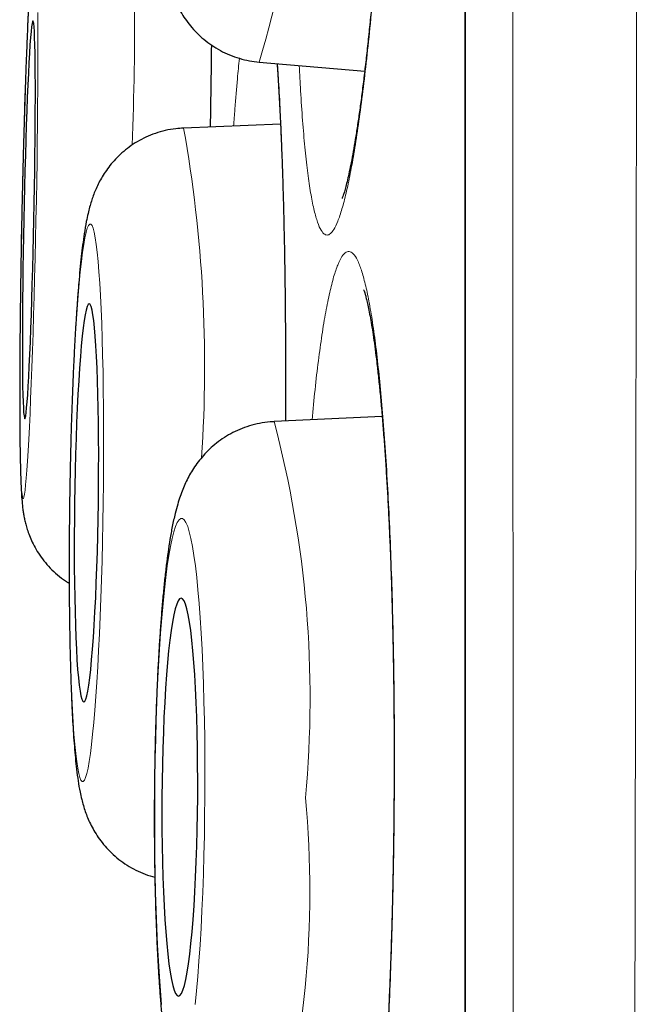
# Model space of a CAD drawing. Header units: millimetres. Extents: x 8 to 869, y 12 to 812.
# Tile 31 of 230: x 180.64 to 182.56, y 794.56 to 797.59. Entities that reach past the tile are written whole.
import ezdxf

# ---------------------------------------------------------------- set-up
doc = ezdxf.new("R2010")
doc.units = ezdxf.units.MM

msp = doc.modelspace()

# ---------------------------------------------------------------- linework, layer by layer
at = {"color": 252, "linetype": 'Continuous', "lineweight": 0}
msp.add_line((182.0178, 811.0119), (182.0178, 777.6163), dxfattribs=at)
at = {"color": 7, "linetype": 'Continuous', "lineweight": 30}
for p, q in [((182.0155, 810.9815), (182.0155, 777.6467)), ((181.382, 797.4605), (181.7073, 797.4326)), ((181.1487, 797.2572), (181.1493, 797.2573)), ((181.448, 797.2688), (181.1493, 797.2573)), ((181.7612, 796.3683), (181.428, 796.3531))]:
    msp.add_line(p, q, dxfattribs=at)
at = {"color": 252, "linetype": 'Continuous', "lineweight": 0, "flags": 128}
for points in [[(180.6707, 797.6131), (180.6687, 797.5715), (180.6668, 797.5269), (180.6649, 797.4797), (180.663, 797.43), (180.6612, 797.3781), (180.6594, 797.3242), (180.6577, 797.2686), (180.6561, 797.2116), (180.6545, 797.1535), (180.6531, 797.0944), (180.6517, 797.0348), (180.6504, 796.9749), (180.6492, 796.915), (180.6482, 796.8554), (180.6473, 796.7964), (180.6464, 796.7382), (180.6458, 796.6812), (180.6452, 796.6256), (180.6448, 796.5717), (180.6445, 796.5198), (180.6443, 796.4701), (180.6443, 796.4229), (180.6444, 796.3783), (180.6447, 796.3367), (180.6451, 796.2982), (180.6456, 796.2629), (180.6462, 796.2312), (180.647, 796.203), (180.6479, 796.1786), (180.6489, 796.1581), (180.6501, 796.1416), (180.6513, 796.1292), (180.6527, 796.1208), (180.6541, 796.1166), (180.6556, 796.1166), (180.6573, 796.1208), (180.6589, 796.1292), (180.6607, 796.1416), (180.6625, 796.1581), (180.6644, 796.1786), (180.6663, 796.203), (180.6682, 796.2312), (180.6701, 796.2629), (180.6721, 796.2982), (180.6741, 796.3367), (180.676, 796.3783), (180.6779, 796.4229), (180.6798, 796.4701), (180.6817, 796.5198), (180.6835, 796.5717), (180.6853, 796.6256), (180.687, 796.6812), (180.6887, 796.7382), (180.6902, 796.7964), (180.6917, 796.8554), (180.6931, 796.915), (180.6943, 796.9749)], [(180.6943, 796.9749), (180.6955, 797.0348), (180.6965, 797.0944), (180.6975, 797.1535), (180.6983, 797.2116), (180.699, 797.2686), (180.6995, 797.3242), (180.7, 797.3781), (180.7003, 797.43), (180.7004, 797.4797), (180.7004, 797.5269), (180.7003, 797.5715), (180.7001, 797.6131)], [(180.9014, 796.1027), (180.9021, 796.1626), (180.9025, 796.2222), (180.9027, 796.2813), (180.9027, 796.3394), (180.9023, 796.3965), (180.9017, 796.452), (180.9009, 796.5059), (180.8998, 796.5578), (180.8985, 796.6076), (180.8969, 796.6548), (180.8951, 796.6993), (180.8931, 796.741), (180.8909, 796.7795), (180.8884, 796.8148), (180.8858, 796.8465), (180.883, 796.8747), (180.8801, 796.8991), (180.877, 796.9196), (180.8738, 796.9361), (180.8704, 796.9486), (180.867, 796.9569), (180.8634, 796.9611), (180.8598, 796.9611), (180.8562, 796.9569), (180.8525, 796.9486), (180.8488, 796.9361), (180.8452, 796.9196), (180.8415, 796.8991), (180.8379, 796.8747), (180.8343, 796.8465), (180.8309, 796.8148), (180.8275, 796.7795), (180.8242, 796.741), (180.821, 796.6993), (180.818, 796.6548), (180.8152, 796.6076), (180.8125, 796.5578), (180.81, 796.5059), (180.8077, 796.452), (180.8055, 796.3965), (180.8037, 796.3394), (180.802, 796.2813), (180.8006, 796.2222), (180.7994, 796.1626), (180.7984, 796.1027), (180.7977, 796.0428), (180.7973, 795.9832), (180.7971, 795.9241), (180.7972, 795.866), (180.7975, 795.8089), (180.7981, 795.7534), (180.7989, 795.6995), (180.8, 795.6476), (180.8014, 795.5979), (180.8029, 795.5506), (180.8047, 795.5061), (180.8067, 795.4644), (180.809, 795.4259), (180.8114, 795.3906), (180.814, 795.3589), (180.8168, 795.3307), (180.8198, 795.3063), (180.8229, 795.2858), (180.8261, 795.2693), (180.8294, 795.2569), (180.8329, 795.2485), (180.8364, 795.2443), (180.84, 795.2443), (180.8436, 795.2485), (180.8473, 795.2569), (180.851, 795.2693), (180.8547, 795.2858), (180.8583, 795.3063), (180.862, 795.3307), (180.8655, 795.3589), (180.869, 795.3906), (180.8724, 795.4259), (180.8757, 795.4644), (180.8788, 795.5061), (180.8818, 795.5506), (180.8847, 795.5979), (180.8874, 795.6476), (180.8899, 795.6995), (180.8922, 795.7534), (180.8943, 795.8089), (180.8962, 795.866), (180.8979, 795.9241), (180.8993, 795.9832), (180.9005, 796.0428), (180.9014, 796.1027)], [(181.2147, 795.1965), (181.2149, 795.2564), (181.2148, 795.316), (181.2142, 795.375), (181.2133, 795.4332), (181.212, 795.4902), (181.2104, 795.5458), (181.2084, 795.5997), (181.206, 795.6516), (181.2033, 795.7013), (181.2003, 795.7486), (181.197, 795.7931), (181.1934, 795.8348), (181.1896, 795.8733), (181.1855, 795.9086), (181.1811, 795.9403), (181.1765, 795.9685), (181.1718, 795.9929), (181.1668, 796.0134), (181.1618, 796.0299), (181.1566, 796.0424), (181.1513, 796.0507), (181.146, 796.0549), (181.1406, 796.0549), (181.1352, 796.0507), (181.1298, 796.0424), (181.1244, 796.0299), (181.1191, 796.0134), (181.1139, 795.9929), (181.1089, 795.9685), (181.1039, 795.9403), (181.0991, 795.9086), (181.0945, 795.8733), (181.0901, 795.8348), (181.086, 795.7931), (181.0821, 795.7486), (181.0785, 795.7013), (181.0751, 795.6516), (181.0721, 795.5997), (181.0693, 795.5458), (181.067, 795.4902), (181.0649, 795.4332), (181.0632, 795.375), (181.0619, 795.316), (181.0609, 795.2564), (181.0603, 795.1965), (181.0601, 795.1365), (181.0603, 795.0769), (181.0608, 795.0179), (181.0617, 794.9597), (181.063, 794.9027), (181.0647, 794.8471), (181.0667, 794.7932), (181.069, 794.7413), (181.0717, 794.6916), (181.0747, 794.6443), (181.078, 794.5998), (181.0816, 794.5581)], [(181.1849, 794.5581), (181.189, 794.5998), (181.1929, 794.6443), (181.1966, 794.6916), (181.1999, 794.7413), (181.203, 794.7932), (181.2057, 794.8471), (181.2081, 794.9027), (181.2101, 794.9597), (181.2118, 795.0179), (181.2132, 795.0769), (181.2141, 795.1365), (181.2147, 795.1965)]]:
    msp.add_lwpolyline(points, dxfattribs=at)
at = {"color": 7, "linetype": 'Continuous', "lineweight": 30, "flags": 128}
for points in [[(180.688, 796.9749), (180.689, 797.0255), (180.6899, 797.0758), (180.6906, 797.1253), (180.6912, 797.1739), (180.6917, 797.2211), (180.6921, 797.2666), (180.6923, 797.3101), (180.6924, 797.3513), (180.6924, 797.39), (180.6922, 797.4258), (180.6918, 797.4585), (180.6914, 797.4879), (180.6908, 797.5139), (180.6901, 797.5361), (180.6893, 797.5545), (180.6883, 797.569), (180.6873, 797.5794), (180.6861, 797.5856), (180.6849, 797.5877), (180.6835, 797.5856), (180.6821, 797.5794), (180.6806, 797.569), (180.6791, 797.5545), (180.6775, 797.5361), (180.6759, 797.5139), (180.6743, 797.4879), (180.6726, 797.4585), (180.6709, 797.4258), (180.6693, 797.39), (180.6677, 797.3513), (180.6661, 797.3101), (180.6645, 797.2666), (180.663, 797.2211), (180.6616, 797.1739), (180.6602, 797.1253), (180.659, 797.0758), (180.6578, 797.0255), (180.6567, 796.9749), (180.6557, 796.9243), (180.6549, 796.874), (180.6541, 796.8245), (180.6535, 796.7759), (180.653, 796.7287), (180.6526, 796.6832), (180.6524, 796.6397), (180.6523, 796.5985), (180.6524, 796.5599), (180.6526, 796.524), (180.6529, 796.4913), (180.6533, 796.4619), (180.6539, 796.436), (180.6546, 796.4137), (180.6555, 796.3953), (180.6564, 796.3808), (180.6575, 796.3705), (180.6586, 796.3642), (180.6599, 796.3621), (180.6612, 796.3642), (180.6626, 796.3705), (180.6641, 796.3808), (180.6656, 796.3953), (180.6672, 796.4137), (180.6688, 796.436), (180.6705, 796.4619), (180.6721, 796.4913), (180.6738, 796.524), (180.6754, 796.5599), (180.6771, 796.5985), (180.6787, 796.6397), (180.6802, 796.6832), (180.6817, 796.7287), (180.6831, 796.7759), (180.6845, 796.8245), (180.6858, 796.874), (180.687, 796.9243), (180.688, 796.9749)], [(180.8867, 796.1027), (180.8872, 796.1533), (180.8875, 796.2036), (180.8876, 796.2532), (180.8874, 796.3017), (180.8869, 796.3489), (180.8862, 796.3944), (180.8853, 796.4379), (180.8841, 796.4791), (180.8826, 796.5178), (180.881, 796.5536), (180.8791, 796.5864), (180.877, 796.6158), (180.8748, 796.6417), (180.8723, 796.664), (180.8698, 796.6824), (180.8671, 796.6968), (180.8642, 796.7072), (180.8613, 796.7135), (180.8583, 796.7156), (180.8552, 796.7135), (180.8521, 796.7072), (180.849, 796.6968), (180.8459, 796.6824), (180.8428, 796.664), (180.8398, 796.6417), (180.8368, 796.6158), (180.834, 796.5864), (180.8312, 796.5536), (180.8286, 796.5178), (180.8261, 796.4791), (180.8237, 796.4379), (180.8216, 796.3944), (180.8196, 796.3489), (180.8179, 796.3017), (180.8164, 796.2532), (180.8151, 796.2036), (180.814, 796.1533), (180.8132, 796.1027), (180.8126, 796.0521), (180.8123, 796.0018), (180.8122, 795.9522), (180.8125, 795.9037), (180.8129, 795.8565), (180.8136, 795.811), (180.8146, 795.7675), (180.8158, 795.7263), (180.8172, 795.6876), (180.8189, 795.6518), (180.8207, 795.6191), (180.8228, 795.5896), (180.8251, 795.5637), (180.8275, 795.5414), (180.8301, 795.523), (180.8328, 795.5086), (180.8356, 795.4982), (180.8385, 795.4919), (180.8416, 795.4898), (180.8446, 795.4919), (180.8477, 795.4982), (180.8508, 795.5086), (180.8539, 795.523), (180.857, 795.5414), (180.86, 795.5637), (180.863, 795.5896), (180.8659, 795.6191), (180.8687, 795.6518), (180.8713, 795.6876), (180.8738, 795.7263), (180.8761, 795.7675), (180.8783, 795.811), (180.8802, 795.8565), (180.882, 795.9037), (180.8835, 795.9522), (180.8848, 796.0018), (180.8859, 796.0521), (180.8867, 796.1027)], [(181.1926, 795.1965), (181.1927, 795.2471), (181.1925, 795.2973), (181.1919, 795.3469), (181.1909, 795.3955), (181.1896, 795.4427), (181.1879, 795.4882), (181.1859, 795.5317), (181.1835, 795.5729), (181.1808, 795.6116), (181.1778, 795.6474), (181.1746, 795.6801), (181.1711, 795.7096), (181.1673, 795.7355), (181.1634, 795.7578), (181.1593, 795.7762), (181.155, 795.7906), (181.1506, 795.801), (181.1462, 795.8073), (181.1416, 795.8094), (181.1371, 795.8073), (181.1325, 795.801), (181.128, 795.7906), (181.1235, 795.7762), (181.1192, 795.7578), (181.1149, 795.7355), (181.1108, 795.7096), (181.1069, 795.6801), (181.1032, 795.6474), (181.0998, 795.6116), (181.0966, 795.5729), (181.0937, 795.5317), (181.091, 795.4882), (181.0887, 795.4427), (181.0868, 795.3955), (181.0851, 795.3469), (181.0839, 795.2973), (181.083, 795.2471), (181.0824, 795.1965), (181.0823, 795.1458), (181.0825, 795.0956), (181.0831, 795.046), (181.0841, 794.9974), (181.0854, 794.9502), (181.0871, 794.9047), (181.0892, 794.8612), (181.0915, 794.82), (181.0942, 794.7813), (181.0972, 794.7455), (181.1004, 794.7128), (181.1039, 794.6833), (181.1077, 794.6574), (181.1116, 794.6352), (181.1157, 794.6167), (181.12, 794.6023), (181.1244, 794.5919), (181.1289, 794.5856), (181.1334, 794.5835), (181.138, 794.5856), (181.1425, 794.5919), (181.1471, 794.6023), (181.1515, 794.6167), (181.1559, 794.6352), (181.1601, 794.6574), (181.1642, 794.6833), (181.1681, 794.7128), (181.1718, 794.7455), (181.1753, 794.7813), (181.1785, 794.82), (181.1814, 794.8612), (181.184, 794.9047), (181.1863, 794.9502), (181.1883, 794.9974), (181.1899, 795.046), (181.1912, 795.0956), (181.1921, 795.1458), (181.1926, 795.1965)]]:
    msp.add_lwpolyline(points, dxfattribs=at)
at = {"color": 252, "linetype": 'Continuous', "lineweight": 0}
for centre, radius, start, end in [((178.2288, 798.4176), 3.2952, 343.1147, 3.4934), ((172.4246, 797.5713), 8.5736, 357.55017, 3.71893), ((177.02, 796.5235), 4.1941, 356.1501, 10.0755), ((178.2228, 795.502), 3.3162, 354.6796, 14.8701), ((178.4654, 794.9067), 3.0729, 343.5391, 5.374)]:
    msp.add_arc(centre, radius, start, end, dxfattribs=at)
for points, knots in [([(182.5563, 812.1494), (182.5563, 812.1485), (182.5563, 812.1467), (182.5563, 812.1321), (182.5563, 812.1088), (182.5563, 812.076), (182.5563, 812.0338), (182.5563, 811.9828), (182.5563, 811.9233), (182.5563, 811.8557), (182.5563, 811.7793), (182.5563, 811.694), (182.5564, 811.6), (182.5564, 811.5064), (182.5564, 811.4156), (182.5565, 811.3299), (182.5565, 811.2395), (182.5566, 811.1296), (182.5566, 810.9975), (182.5566, 810.8399), (182.5566, 810.6722), (182.5566, 810.4945), (182.5565, 810.3068), (182.5565, 810.1167), (182.5564, 809.9254), (182.5563, 809.7341), (182.5563, 809.5353), (182.5562, 809.329), (182.5561, 809.1153), (182.5561, 808.8658), (182.556, 808.5769), (182.5559, 808.2801), (182.5558, 808.0099), (182.5557, 807.77), (182.5556, 807.5242), (182.5555, 807.2723), (182.5554, 807.0145), (182.5552, 806.7508), (182.555, 806.4814), (182.5548, 806.1918), (182.5545, 805.8811), (182.5542, 805.5484), (182.5539, 805.2086), (182.5536, 804.8617), (182.5533, 804.508), (182.553, 804.1612), (182.5527, 803.8221), (182.5524, 803.4916), (182.5521, 803.1562), (182.5518, 802.8162), (182.5515, 802.4717), (182.5512, 802.1586), (182.5509, 801.8782), (182.5506, 801.6317), (182.5503, 801.3833), (182.55, 801.0834), (182.5495, 800.7307), (182.549, 800.3238), (182.5484, 799.9127), (182.5478, 799.4974), (182.5472, 799.0783), (182.5466, 798.6714), (182.546, 798.2773), (182.5454, 797.8964), (182.5449, 797.5133), (182.5443, 797.1281), (182.5437, 796.7409), (182.543, 796.3019), (182.5423, 795.9008), (182.5417, 795.5384), (182.5412, 795.2207), (182.5405, 794.8572), (182.5398, 794.4478), (182.539, 794.0376), (182.5382, 793.6269), (182.5373, 793.2159), (182.5364, 792.8091), (182.5355, 792.4067), (182.5346, 792.009), (182.5337, 791.6117), (182.5328, 791.2152), (182.5319, 790.8196), (182.531, 790.4603), (182.5302, 790.137), (182.5295, 789.8491), (182.5288, 789.5623), (182.5279, 789.2149), (182.5268, 788.8083), (182.5255, 788.3437), (182.5241, 787.8831), (182.5228, 787.4497), (182.5214, 787.0435), (182.5201, 786.6637), (182.5188, 786.2877), (182.5174, 785.9209), (182.5161, 785.5634), (182.5147, 785.2151), (182.5133, 784.871), (182.5119, 784.5257), (182.5104, 784.1798), (182.5088, 783.8148), (182.5071, 783.4375), (182.5053, 783.049), (182.5035, 782.6684), (182.5016, 782.3148), (182.4999, 781.9873), (182.4981, 781.6845), (182.4964, 781.3882), (182.4946, 781.1027), (182.4928, 780.828), (182.4909, 780.5636), (182.4891, 780.3058), (182.4873, 780.0506), (182.4853, 779.7987), (182.4833, 779.5366), (182.4811, 779.2702), (182.4788, 779.0011), (182.4765, 778.7431), (182.4743, 778.5088), (182.4723, 778.2967), (182.4704, 778.1048), (182.4684, 777.9217), (182.4665, 777.7497), (182.4647, 777.5887), (182.4629, 777.4383), (182.4611, 777.2964), (182.4593, 777.1608), (182.4576, 777.0321), (182.456, 776.9225), (182.4547, 776.8311), (182.4536, 776.7555), (182.4526, 776.6848), (182.4515, 776.6117), (182.4504, 776.5383), (182.4494, 776.4674), (182.4484, 776.4055), (182.4476, 776.3529), (182.447, 776.3096), (182.4465, 776.2786), (182.4462, 776.2573), (182.446, 776.2436), (182.4458, 776.235), (182.4458, 776.2339), (182.4458, 776.2334)], [0, 0, 0, 0, 0.007231, 0.014463, 0.021694, 0.028959, 0.036225, 0.043491, 0.050559, 0.057628, 0.064697, 0.071797, 0.078898, 0.085998, 0.091227, 0.096455, 0.101689, 0.106923, 0.114601, 0.12228, 0.129958, 0.137677, 0.145398, 0.153117, 0.16001, 0.166904, 0.173798, 0.18072, 0.187644, 0.194566, 0.204203, 0.213848, 0.220428, 0.227008, 0.233599, 0.24019, 0.246799, 0.253407, 0.260027, 0.266648, 0.27434, 0.282033, 0.289726, 0.297459, 0.305193, 0.312926, 0.31983, 0.326736, 0.33364, 0.340574, 0.347508, 0.354442, 0.359268, 0.364094, 0.368924, 0.373755, 0.381474, 0.389195, 0.396914, 0.404675, 0.412438, 0.420199, 0.427129, 0.43406, 0.440991, 0.447951, 0.454911, 0.461871, 0.47156, 0.476409, 0.481257, 0.488536, 0.495815, 0.503093, 0.510406, 0.51772, 0.525033, 0.532149, 0.539265, 0.54638, 0.553527, 0.560675, 0.567822, 0.573085, 0.578347, 0.583616, 0.588885, 0.597573, 0.606262, 0.614976, 0.623691, 0.631089, 0.638487, 0.645901, 0.653316, 0.660422, 0.667529, 0.67465, 0.681771, 0.689241, 0.696715, 0.705421, 0.714127, 0.722858, 0.731589, 0.739001, 0.746413, 0.753841, 0.761269, 0.768389, 0.775509, 0.782642, 0.789776, 0.797259, 0.804747, 0.813491, 0.822235, 0.831004, 0.839774, 0.847219, 0.854664, 0.862126, 0.869587, 0.876741, 0.883894, 0.891062, 0.898231, 0.905752, 0.913277, 0.918649, 0.92402, 0.929398, 0.934776, 0.941985, 0.949194, 0.956403, 0.963646, 0.970891, 0.978134, 0.983597, 0.98906, 0.99453, 1, 1, 1, 1]), ([(182.1983, 776.4808), (182.1983, 776.4813), (182.1982, 776.4824), (182.1982, 776.4906), (182.1981, 776.5036), (182.1979, 776.5241), (182.1976, 776.5541), (182.1973, 776.5962), (182.1969, 776.6476), (182.1965, 776.7083), (182.196, 776.7783), (182.1956, 776.8509), (182.1951, 776.9237), (182.1947, 776.9945), (182.1942, 777.0704), (182.1937, 777.1676), (182.1931, 777.2901), (182.1923, 777.443), (182.1915, 777.6088), (182.1907, 777.7783), (182.1899, 777.9492), (182.1892, 778.1197), (182.1884, 778.299), (182.1876, 778.4845), (182.1869, 778.6756), (182.1862, 778.8718), (182.1855, 779.0757), (182.1848, 779.2907), (182.1841, 779.5171), (182.1833, 779.7676), (182.1826, 780.0401), (182.1818, 780.3361), (182.1811, 780.6426), (182.1805, 780.9435), (182.1798, 781.2366), (182.1793, 781.5204), (182.1787, 781.8114), (182.1781, 782.1051), (182.1775, 782.4009), (182.177, 782.6986), (182.1764, 783.0021), (182.1759, 783.3164), (182.1753, 783.6415), (182.1748, 783.9956), (182.1742, 784.3745), (182.1737, 784.7793), (182.1732, 785.1914), (182.1727, 785.5895), (182.1723, 785.9717), (182.1719, 786.3372), (182.1715, 786.7073), (182.1711, 787.0764), (182.1708, 787.4441), (182.1704, 787.8102), (182.17, 788.1798), (182.1696, 788.5587), (182.1692, 788.9467), (182.1688, 789.3652), (182.1684, 789.8082), (182.168, 790.2764), (182.1676, 790.7479), (182.1672, 791.1986), (182.1669, 791.6272), (182.1667, 792.0335), (182.1664, 792.4413), (182.1662, 792.8446), (182.1659, 793.243), (182.1657, 793.6365), (182.1655, 794.0306), (182.1652, 794.4315), (182.165, 794.8388), (182.1647, 795.2571), (182.1645, 795.6799), (182.1642, 796.1066), (182.164, 796.533), (182.1637, 796.9588), (182.1635, 797.3838), (182.1633, 797.7918), (182.1632, 798.1829), (182.163, 798.557), (182.1629, 798.9297), (182.1628, 799.3007), (182.1627, 799.6698), (182.1625, 800.0843), (182.1624, 800.4583), (182.1623, 800.7926), (182.1622, 801.0906), (182.162, 801.4346), (182.1619, 801.8227), (182.1617, 802.207), (182.1616, 802.5874), (182.1614, 802.9634), (182.1613, 803.3212), (182.1612, 803.661), (182.1611, 803.9833), (182.161, 804.3015), (182.1609, 804.6155), (182.1608, 804.925), (182.1608, 805.2692), (182.1607, 805.6455), (182.1607, 806.0379), (182.1606, 806.4083), (182.1606, 806.7572), (182.1605, 807.0972), (182.1604, 807.4282), (182.1603, 807.7497), (182.1602, 808.0474), (182.1602, 808.3224), (182.1601, 808.5762), (182.1601, 808.8222), (182.1601, 809.06), (182.1601, 809.2896), (182.1601, 809.5025), (182.1601, 809.6997), (182.1601, 809.882), (182.1601, 810.0572), (182.1601, 810.2252), (182.1602, 810.3859), (182.1602, 810.5588), (182.1602, 810.7399), (182.1601, 810.9121), (182.1601, 811.0598), (182.1601, 811.186), (182.1601, 811.3026), (182.1601, 811.4094), (182.16, 811.5063), (182.1601, 811.5899), (182.1601, 811.6615), (182.1601, 811.7222), (182.1601, 811.7748), (182.1601, 811.8192), (182.1602, 811.8554), (182.1602, 811.8866), (182.1603, 811.9098), (182.1603, 811.913), (182.1603, 811.9146)], [0, 0, 0, 0, 0.005366, 0.010733, 0.016106, 0.021479, 0.028683, 0.035887, 0.043091, 0.05033, 0.05757, 0.064808, 0.070267, 0.075727, 0.081192, 0.086658, 0.095396, 0.104134, 0.112899, 0.121664, 0.129106, 0.136548, 0.144007, 0.151465, 0.158617, 0.165768, 0.172934, 0.180099, 0.187618, 0.19514, 0.203844, 0.212547, 0.221276, 0.230005, 0.237415, 0.244825, 0.252251, 0.259676, 0.266793, 0.27391, 0.281042, 0.288173, 0.295653, 0.303138, 0.311826, 0.320515, 0.329228, 0.337942, 0.345339, 0.352736, 0.360148, 0.367561, 0.374665, 0.38177, 0.388889, 0.396008, 0.403476, 0.410948, 0.419622, 0.428297, 0.436996, 0.445696, 0.45308, 0.460465, 0.467865, 0.475265, 0.482358, 0.48945, 0.496557, 0.503664, 0.511119, 0.518579, 0.526301, 0.534024, 0.541746, 0.549509, 0.557273, 0.565036, 0.571967, 0.5789, 0.585831, 0.592792, 0.599754, 0.606716, 0.616406, 0.621256, 0.626106, 0.6338, 0.641496, 0.649191, 0.656926, 0.664663, 0.672399, 0.679306, 0.686214, 0.693121, 0.700058, 0.706995, 0.713931, 0.723587, 0.733251, 0.742023, 0.750796, 0.759567, 0.7684, 0.777234, 0.786067, 0.79375, 0.801433, 0.809115, 0.816838, 0.824561, 0.832284, 0.839179, 0.846076, 0.852971, 0.859896, 0.866821, 0.873746, 0.883386, 0.893035, 0.900717, 0.9084, 0.916081, 0.923804, 0.931527, 0.939249, 0.946145, 0.953041, 0.959936, 0.966861, 0.973787, 0.980711, 0.990351, 1, 1, 1, 1]), ([(181.6465, 800.1781), (181.6508, 800.1943), (181.6594, 800.2266), (181.6721, 800.2607), (181.6847, 800.284), (181.697, 800.2952), (181.709, 800.2942), (181.7205, 800.2813), (181.7315, 800.2567), (181.7419, 800.2205), (181.7516, 800.1726), (181.7605, 800.1135), (181.7687, 800.044), (181.776, 799.9644), (181.7823, 799.8749), (181.7877, 799.7764), (181.7921, 799.6697), (181.7955, 799.5556), (181.7978, 799.4347), (181.799, 799.3078), (181.7992, 799.176), (181.7983, 799.0404), (181.7962, 798.9016), (181.7931, 798.7606), (181.789, 798.6186), (181.7839, 798.4767), (181.7778, 798.3358), (181.7708, 798.1966), (181.7628, 798.0604), (181.7541, 797.9282), (181.7446, 797.801), (181.7344, 797.6793), (181.7235, 797.5642), (181.7122, 797.4567), (181.7003, 797.3575), (181.6881, 797.2671), (181.6756, 797.1861), (181.6629, 797.1153), (181.6501, 797.0553), (181.6372, 797.0063), (181.6244, 796.9686), (181.6125, 796.944), (181.6014, 796.9306), (181.5913, 796.9263), (181.5808, 796.9306), (181.5701, 796.9456), (181.5593, 796.9733), (181.549, 797.0125), (181.5395, 797.0629), (181.5307, 797.1247), (181.5228, 797.1969), (181.5158, 797.2794), (181.51, 797.3633), (181.5071, 797.4236), (181.5058, 797.4499)], [0, 0, 0, 0, 0.01947, 0.039009, 0.058548, 0.078018, 0.097487, 0.117027, 0.136566, 0.156035, 0.175505, 0.195044, 0.214584, 0.234053, 0.253523, 0.273062, 0.292601, 0.312071, 0.331541, 0.35108, 0.370619, 0.390089, 0.409558, 0.429098, 0.448637, 0.468106, 0.487576, 0.507115, 0.526654, 0.546124, 0.565594, 0.585133, 0.604672, 0.624142, 0.643611, 0.663151, 0.68269, 0.70216, 0.721629, 0.741168, 0.760708, 0.780177, 0.79641, 0.812663, 0.828896, 0.848365, 0.867905, 0.887444, 0.906914, 0.926383, 0.945922, 0.965462, 0.984931, 1, 1, 1, 1]), ([(181.2349, 797.5131), (181.2344, 797.468), (181.2334, 797.3851), (181.2321, 797.2995), (181.2315, 797.2605)], [0, 0, 0, 0, 0.5434203, 1, 1, 1, 1]), ([(181.3035, 797.2632), (181.3048, 797.2807), (181.3084, 797.3326), (181.3143, 797.403), (181.319, 797.4513), (181.321, 797.472)], [0, 0, 0, 0, 0.224055, 0.667296, 1, 1, 1, 1]), ([(181.4384, 797.4557), (181.4394, 797.4416), (181.4424, 797.4001), (181.4466, 797.321), (181.4512, 797.2194), (181.4551, 797.1093), (181.4584, 796.9922), (181.4609, 796.8689), (181.4627, 796.74), (181.4638, 796.6063), (181.4642, 796.4776), (181.4639, 796.3928), (181.4638, 796.3547)], [0, 0, 0, 0, 0.055099, 0.162105, 0.269112, 0.376501, 0.483889, 0.590896, 0.697902, 0.805291, 0.91268, 1, 1, 1, 1]), ([(181.5994, 796.7509), (181.6035, 796.7676), (181.6116, 796.801), (181.6242, 796.8374), (181.637, 796.8633), (181.6499, 796.8768), (181.6627, 796.8783), (181.6754, 796.8681), (181.688, 796.8458), (181.7002, 796.8116), (181.712, 796.7662), (181.7234, 796.7099), (181.7343, 796.6421), (181.7445, 796.5639), (181.754, 796.4767), (181.7627, 796.3806), (181.7707, 796.275), (181.7778, 796.1616), (181.7838, 796.0424), (181.789, 795.9174), (181.7931, 795.7859), (181.7962, 795.6501), (181.7982, 795.5124), (181.7992, 795.3725), (181.799, 795.23), (181.7978, 795.0871), (181.7955, 794.9464), (181.7922, 794.8074), (181.7878, 794.6699), (181.7824, 794.5361), (181.7761, 794.4082), (181.7688, 794.2858), (181.7607, 794.1688), (181.7517, 794.0591), (181.742, 793.9585), (181.7317, 793.8665), (181.7207, 793.7831), (181.7091, 793.7099), (181.6972, 793.648), (181.6849, 793.5967), (181.6723, 793.5564), (181.661, 793.5314), (181.6514, 793.5174), (181.6434, 793.5104), (181.6353, 793.5081), (181.6258, 793.5109), (181.6148, 793.5225), (181.6024, 793.5475), (181.5902, 793.5845), (181.5784, 793.6331), (181.5672, 793.6924), (181.5566, 793.762), (181.5465, 793.8428), (181.5372, 793.9315), (181.5317, 793.9973), (181.529, 794.0291)], [0, 0, 0, 0, 0.01916, 0.038319, 0.058035, 0.077752, 0.096911, 0.116071, 0.135787, 0.155503, 0.174663, 0.193822, 0.213539, 0.233255, 0.252414, 0.271574, 0.29129, 0.311006, 0.330166, 0.349325, 0.369042, 0.388758, 0.407917, 0.427077, 0.446793, 0.466509, 0.485669, 0.504829, 0.524545, 0.544261, 0.563421, 0.58258, 0.602296, 0.622013, 0.641172, 0.660332, 0.680048, 0.699764, 0.718924, 0.738083, 0.757799, 0.777516, 0.789587, 0.801658, 0.813864, 0.82607, 0.845229, 0.864389, 0.884105, 0.903821, 0.922981, 0.94214, 0.961857, 0.981573, 1, 1, 1, 1]), ([(181.5449, 796.3584), (181.5479, 796.39), (181.5542, 796.4546), (181.5644, 796.5414), (181.5755, 796.6215), (181.5871, 796.6928), (181.5953, 796.7315), (181.5994, 796.7509)], [0, 0, 0, 0, 0.190317, 0.389841, 0.589365, 0.794683, 1, 1, 1, 1])]:
    msp.add_open_spline(points, degree=3, knots=knots, dxfattribs=at)
at = {"color": 7, "linetype": 'Continuous', "lineweight": 30}
for points, knots in [([(181.7416, 800.1797), (181.7416, 800.1797), (181.7416, 800.1796), (181.7429, 800.1758), (181.7448, 800.1687), (181.7475, 800.1578), (181.7506, 800.1428), (181.7541, 800.1238), (181.7578, 800.1006), (181.7616, 800.0734), (181.7654, 800.0423), (181.7691, 800.0076), (181.7727, 799.9688), (181.7762, 799.9262), (181.7796, 799.88), (181.7827, 799.8303), (181.7856, 799.7773), (181.7882, 799.7214), (181.7906, 799.6627), (181.7926, 799.6015), (181.7943, 799.538), (181.7957, 799.4725), (181.7968, 799.4052), (181.7976, 799.3365), (181.798, 799.2666), (181.798, 799.1955), (181.7978, 799.1228), (181.7972, 799.0485), (181.7963, 798.9726), (181.795, 798.8955), (181.7934, 798.8178), (181.7915, 798.7395), (181.7893, 798.6611), (181.7868, 798.5828), (181.7839, 798.5047), (181.7808, 798.4268), (181.7774, 798.3492), (181.7736, 798.2721), (181.7696, 798.1958), (181.7653, 798.1204), (181.7608, 798.0461), (181.756, 797.9731), (181.751, 797.9019), (181.7458, 797.8327), (181.7404, 797.7656), (181.7348, 797.7003), (181.729, 797.6368), (181.723, 797.5754), (181.7169, 797.5164), (181.7106, 797.4598), (181.7042, 797.406), (181.6978, 797.3551), (181.6913, 797.3073), (181.6848, 797.2628), (181.6783, 797.2218), (181.672, 797.1846), (181.6658, 797.1513), (181.6599, 797.1221), (181.6543, 797.0972), (181.6492, 797.0767), (181.6448, 797.0613), (181.6414, 797.0503), (181.639, 797.0437), (181.6377, 797.0404), (181.6377, 797.0406), (181.6378, 797.0406)], [0, 0, 0, 0, 0.006873, 0.017315, 0.02876, 0.041184, 0.054505, 0.068599, 0.083318, 0.098607, 0.11382, 0.129537, 0.145657, 0.162109, 0.178832, 0.195769, 0.212871, 0.230093, 0.247394, 0.264733, 0.282071, 0.299369, 0.3166, 0.333742, 0.350774, 0.367687, 0.38455, 0.401745, 0.419025, 0.436363, 0.45373, 0.471096, 0.488427, 0.505699, 0.522878, 0.54017, 0.557458, 0.574743, 0.59203, 0.609323, 0.626626, 0.643943, 0.661253, 0.678272, 0.695308, 0.712398, 0.729531, 0.746698, 0.763884, 0.781066, 0.798221, 0.815325, 0.832348, 0.849257, 0.866015, 0.882575, 0.898884, 0.914871, 0.930452, 0.94551, 0.960027, 0.972415, 0.983955, 0.994569, 1, 1, 1, 1]), ([(181.4583, 799.7763), (181.4473, 799.7758), (181.4254, 799.7747), (181.3933, 799.7686), (181.3626, 799.7596), (181.3337, 799.7477), (181.3069, 799.7334), (181.2822, 799.717), (181.26, 799.6991), (181.2404, 799.6801), (181.2232, 799.6605), (181.2085, 799.6408), (181.1959, 799.6212), (181.1851, 799.6018), (181.1758, 799.5824), (181.1674, 799.5623), (181.1596, 799.5406), (181.1517, 799.5152), (181.1432, 799.4832), (181.1352, 799.4465), (181.1279, 799.4068), (181.1214, 799.3669), (181.1154, 799.325), (181.1096, 799.2804), (181.1043, 799.2345), (181.0993, 799.1871), (181.0946, 799.1379), (181.0902, 799.0872), (181.086, 799.0349), (181.0821, 798.9812), (181.0785, 798.9263), (181.0751, 798.8703), (181.0721, 798.8134), (181.0693, 798.7559), (181.0668, 798.6979), (181.0647, 798.6397), (181.0629, 798.5814), (181.0614, 798.5233), (181.0602, 798.4656), (181.0594, 798.4085), (181.059, 798.3522), (181.0588, 798.297), (181.0591, 798.243), (181.0596, 798.1904), (181.0606, 798.1394), (181.0619, 798.09), (181.0636, 798.0425), (181.0656, 797.9969), (181.0681, 797.9532), (181.071, 797.9113), (181.0745, 797.871), (181.0786, 797.8318), (181.0838, 797.7923), (181.0898, 797.7569), (181.0965, 797.7261), (181.1031, 797.7016), (181.1103, 797.6793), (181.1185, 797.6579), (181.1282, 797.6366), (181.1397, 797.6151), (181.1536, 797.5934), (181.17, 797.5717), (181.1892, 797.5504), (181.2112, 797.5303), (181.2357, 797.5119), (181.2623, 797.4957), (181.2909, 797.4821), (181.3209, 797.4716), (181.3513, 797.464), (181.3719, 797.4618), (181.3819, 797.4607)], [0, 0, 0, 0, 0.010275, 0.020472, 0.03047, 0.040282, 0.049918, 0.059379, 0.068663, 0.077767, 0.0867, 0.095518, 0.104347, 0.113352, 0.122808, 0.133118, 0.144872, 0.159044, 0.177592, 0.201795, 0.22237, 0.241593, 0.261851, 0.281215, 0.300043, 0.318531, 0.336788, 0.354882, 0.372857, 0.390742, 0.40856, 0.426328, 0.444058, 0.461761, 0.479445, 0.497118, 0.514787, 0.532457, 0.550134, 0.567824, 0.585535, 0.603277, 0.621058, 0.638892, 0.656794, 0.674786, 0.692897, 0.711167, 0.729655, 0.748455, 0.767717, 0.787712, 0.808996, 0.832947, 0.849363, 0.862486, 0.873986, 0.884294, 0.893916, 0.903243, 0.912528, 0.921893, 0.931426, 0.94112, 0.95093, 0.960813, 0.970737, 0.980683, 0.990641, 1, 1, 1, 1]), ([(180.9801, 798.127), (180.9756, 798.127), (180.9602, 798.1269), (180.9343, 798.1229), (180.9032, 798.1155), (180.8736, 798.1049), (180.846, 798.0916), (180.8205, 798.0761), (180.7973, 798.0586), (180.7765, 798.0395), (180.7581, 798.0194), (180.7424, 797.9987), (180.7293, 797.9781), (180.7188, 797.9584), (180.7107, 797.9401), (180.7045, 797.9237), (180.6998, 797.909), (180.6962, 797.8957), (180.6933, 797.8833), (180.6909, 797.8712), (180.6888, 797.8583), (180.6865, 797.8426), (180.6842, 797.823), (180.682, 797.799), (180.6798, 797.772), (180.6777, 797.7425), (180.6756, 797.7102), (180.6736, 797.6746), (180.6716, 797.6367), (180.6697, 797.5964), (180.6677, 797.5538), (180.6659, 797.5089), (180.664, 797.462), (180.6623, 797.4131), (180.6605, 797.3624), (180.6589, 797.3101), (180.6572, 797.2565), (180.6557, 797.2017), (180.6542, 797.146), (180.6528, 797.0895), (180.6515, 797.0326), (180.6503, 796.9755), (180.6492, 796.9184), (180.6482, 796.8615), (180.6473, 796.8051), (180.6465, 796.7493), (180.6458, 796.6946), (180.6452, 796.641), (180.6448, 796.5888), (180.6444, 796.5381), (180.6442, 796.4893), (180.6441, 796.4424), (180.6442, 796.3977), (180.6443, 796.3553), (180.6446, 796.3154), (180.645, 796.278), (180.6456, 796.2432), (180.6463, 796.211), (180.6472, 796.1812), (180.6482, 796.1535), (180.6497, 796.1265), (180.6514, 796.1045), (180.6534, 796.0856), (180.6554, 796.0719), (180.6576, 796.0589), (180.6607, 796.0447), (180.6648, 796.0291), (180.6704, 796.0115), (180.678, 795.9918), (180.6884, 795.9701), (180.7018, 795.9471), (180.7185, 795.9239), (180.738, 795.9015), (180.7603, 795.8807), (180.78, 795.8652), (180.7928, 795.8577), (180.7967, 795.8554)], [0, 0, 0, 0, 0.004122, 0.014243, 0.02413, 0.033794, 0.04324, 0.052469, 0.061474, 0.070241, 0.078741, 0.086925, 0.094711, 0.101992, 0.108706, 0.114937, 0.120931, 0.127037, 0.133538, 0.140919, 0.149853, 0.161511, 0.178828, 0.198993, 0.218072, 0.236204, 0.255345, 0.273906, 0.29214, 0.310176, 0.328083, 0.345901, 0.363655, 0.381364, 0.399039, 0.416687, 0.434316, 0.451929, 0.469532, 0.487127, 0.504716, 0.522302, 0.539887, 0.557473, 0.575061, 0.592653, 0.610253, 0.627862, 0.645484, 0.663124, 0.680785, 0.698474, 0.716202, 0.733979, 0.751824, 0.769762, 0.787837, 0.806115, 0.824718, 0.843892, 0.864219, 0.887687, 0.8996, 0.907915, 0.915246, 0.921921, 0.92843, 0.935018, 0.942112, 0.949947, 0.95848, 0.967486, 0.976777, 0.986248, 0.995835, 1, 1, 1, 1]), ([(181.2348, 797.5134), (181.2347, 797.506), (181.2343, 797.474), (181.2336, 797.4161), (181.2325, 797.3395), (181.2317, 797.2875), (181.2313, 797.2609), (181.2313, 797.2604)], [0, 0, 0, 0, 0.089246, 0.389995, 0.691772, 0.994407, 1, 1, 1, 1]), ([(181.4372, 797.4558), (181.4375, 797.4517), (181.4388, 797.4336), (181.4411, 797.3986), (181.4439, 797.3507), (181.4466, 797.2995), (181.4491, 797.2454), (181.4514, 797.1885), (181.4536, 797.1289), (181.4555, 797.0669), (181.4573, 797.0025), (181.4588, 796.9359), (181.4602, 796.8674), (181.4613, 796.7974), (181.4622, 796.726), (181.4628, 796.6534), (181.4633, 796.5793), (181.4635, 796.5037), (181.4635, 796.4288), (181.4633, 796.3788), (181.4632, 796.3547)], [0, 0, 0, 0, 0.0168509, 0.0738518, 0.1310247, 0.1881247, 0.2458995, 0.3038344, 0.3619133, 0.4201272, 0.478474, 0.5369571, 0.5955847, 0.6541498, 0.7118401, 0.7698143, 0.8280523, 0.886531, 0.9452205, 1, 1, 1, 1]), ([(181.1493, 797.2569), (181.1412, 797.2565), (181.1222, 797.2557), (181.093, 797.2503), (181.0622, 797.2415), (181.0333, 797.2298), (181.0063, 797.2156), (180.9815, 797.1993), (180.9592, 797.1812), (180.9393, 797.162), (180.9222, 797.1421), (180.9076, 797.1221), (180.8955, 797.1026), (180.8855, 797.0838), (180.8772, 797.0658), (180.8704, 797.0483), (180.8645, 797.0309), (180.8592, 797.0127), (180.854, 796.992), (180.8484, 796.9651), (180.8431, 796.9335), (180.8382, 796.8977), (180.8339, 796.8612), (180.8299, 796.8226), (180.8262, 796.7812), (180.8228, 796.7382), (180.8196, 796.6935), (180.8166, 796.647), (180.8138, 796.5985), (180.8112, 796.5483), (180.8088, 796.4965), (180.8066, 796.4433), (180.8046, 796.3887), (180.8028, 796.3331), (180.8013, 796.2766), (180.7999, 796.2195), (180.7988, 796.1619), (180.7979, 796.104), (180.7972, 796.0462), (180.7967, 795.9886), (180.7965, 795.9315), (180.7965, 795.875), (180.7968, 795.8195), (180.7973, 795.765), (180.798, 795.7119), (180.799, 795.6602), (180.8002, 795.6102), (180.8016, 795.5621), (180.8033, 795.5159), (180.8052, 795.4718), (180.8073, 795.4298), (180.8098, 795.39), (180.8125, 795.3521), (180.8157, 795.316), (180.8194, 795.2807), (180.8239, 795.2464), (180.829, 795.2167), (180.8345, 795.1915), (180.8399, 795.1715), (180.8458, 795.1527), (180.853, 795.1337), (180.8618, 795.114), (180.8727, 795.0934), (180.8861, 795.0721), (180.9024, 795.0505), (180.9216, 795.0292), (180.9437, 795.0091), (180.9682, 794.9908), (180.995, 794.9747), (181.0236, 794.9616), (181.0461, 794.9532), (181.0592, 794.9502), (181.062, 794.9496)], [0, 0, 0, 0, 0.007523, 0.017684, 0.027626, 0.037363, 0.0469, 0.056236, 0.065362, 0.074258, 0.082893, 0.091246, 0.099338, 0.107282, 0.115293, 0.123593, 0.132567, 0.142748, 0.154976, 0.170879, 0.194911, 0.215685, 0.234975, 0.255346, 0.274722, 0.293541, 0.31202, 0.330277, 0.348379, 0.36637, 0.384279, 0.402127, 0.419928, 0.437694, 0.455434, 0.473155, 0.490864, 0.508565, 0.526263, 0.543964, 0.561669, 0.579386, 0.597119, 0.614874, 0.632659, 0.650484, 0.668361, 0.686305, 0.704338, 0.72249, 0.740806, 0.759354, 0.778244, 0.797673, 0.818027, 0.840237, 0.862185, 0.875952, 0.88655, 0.895986, 0.904716, 0.91318, 0.921642, 0.930311, 0.939312, 0.948627, 0.958169, 0.967855, 0.977629, 0.987456, 0.997313, 1, 1, 1, 1]), ([(181.7039, 796.7593), (181.7039, 796.7593), (181.7037, 796.7598), (181.7045, 796.7579), (181.7061, 796.7534), (181.7087, 796.7451), (181.712, 796.733), (181.716, 796.7168), (181.7203, 796.6965), (181.7249, 796.6723), (181.7297, 796.644), (181.7346, 796.6121), (181.7396, 796.5761), (181.7446, 796.5361), (181.7495, 796.4923), (181.7544, 796.445), (181.7591, 796.3943), (181.7636, 796.3405), (181.7679, 796.2837), (181.772, 796.2242), (181.7759, 796.1624), (181.7794, 796.0983), (181.7827, 796.0324), (181.7857, 795.9648), (181.7883, 795.8959), (181.7906, 795.8258), (181.7926, 795.7542), (181.7943, 795.6809), (181.7957, 795.6058), (181.7968, 795.5294), (181.7975, 795.4521), (181.798, 795.3741), (181.798, 795.2959), (181.7978, 795.2176), (181.7972, 795.1395), (181.7963, 795.0614), (181.795, 794.9836), (181.7935, 794.9062), (181.7916, 794.8294), (181.7893, 794.7533), (181.7868, 794.6783), (181.784, 794.6044), (181.7808, 794.5321), (181.7774, 794.4618), (181.7737, 794.3934), (181.7698, 794.3268), (181.7656, 794.2621), (181.7611, 794.1993), (181.7564, 794.1386), (181.7514, 794.0804), (181.7463, 794.0248), (181.741, 793.972), (181.7355, 793.9222), (181.7299, 793.8756), (181.7242, 793.8325), (181.7185, 793.793), (181.7129, 793.7574), (181.7073, 793.7257), (181.7019, 793.6982), (181.6969, 793.6752), (181.6923, 793.6566), (181.6884, 793.6429), (181.6854, 793.6337), (181.6837, 793.6288), (181.6828, 793.6268), (181.683, 793.6273), (181.683, 793.6273)], [0, 0, 0, 0, 0.000401, 0.010285, 0.021123, 0.032933, 0.045672, 0.05925, 0.073535, 0.088581, 0.103444, 0.118883, 0.134782, 0.151063, 0.167655, 0.184497, 0.201534, 0.218718, 0.236002, 0.253345, 0.270709, 0.288049, 0.305333, 0.322537, 0.33964, 0.356625, 0.373502, 0.390626, 0.407918, 0.425279, 0.44268, 0.460093, 0.477481, 0.494818, 0.512076, 0.529332, 0.546664, 0.563994, 0.581323, 0.598657, 0.616001, 0.633357, 0.650723, 0.667862, 0.684923, 0.702038, 0.719201, 0.736401, 0.753625, 0.770853, 0.788062, 0.805228, 0.822324, 0.839318, 0.856175, 0.872854, 0.889305, 0.905466, 0.921264, 0.936604, 0.951398, 0.96568, 0.977707, 0.988868, 0.99912, 1, 1, 1, 1]), ([(181.4279, 796.3526), (181.4241, 796.3526), (181.4091, 796.3523), (181.3836, 796.3482), (181.352, 796.3405), (181.3221, 796.3296), (181.2942, 796.3161), (181.2684, 796.3003), (181.245, 796.2827), (181.2241, 796.2638), (181.2058, 796.244), (181.1899, 796.2239), (181.1763, 796.2037), (181.1647, 796.1836), (181.1547, 796.1636), (181.1459, 796.1431), (181.1379, 796.1214), (181.1302, 796.097), (181.1221, 796.0665), (181.1143, 796.0309), (181.1072, 795.9913), (181.1012, 795.9518), (181.0958, 795.9108), (181.0908, 795.8676), (181.0862, 795.8217), (181.0821, 795.7744), (181.0783, 795.7255), (181.0748, 795.675), (181.0717, 795.623), (181.0689, 795.5696), (181.0665, 795.5149), (181.0644, 795.459), (181.0626, 795.4023), (181.0612, 795.3448), (181.0601, 795.2867), (181.0593, 795.2284), (181.0589, 795.17), (181.0589, 795.1116), (181.0591, 795.0536), (181.0598, 794.9962), (181.0607, 794.9394), (181.0621, 794.8837), (181.0637, 794.8291), (181.0657, 794.7758), (181.0681, 794.724), (181.0708, 794.6739), (181.0738, 794.6255), (181.0772, 794.5789), (181.081, 794.5343), (181.0852, 794.4914), (181.0899, 794.4502), (181.0952, 794.4102), (181.1016, 794.3703), (181.109, 794.3324), (181.117, 794.2994), (181.1253, 794.2719), (181.1334, 794.249), (181.1426, 794.2271), (181.1531, 794.2056), (181.1655, 794.1842), (181.1801, 794.1628), (181.1972, 794.1415), (181.2171, 794.1208), (181.2396, 794.1013), (181.2645, 794.0835), (181.2917, 794.068), (181.3206, 794.0552), (181.352, 794.0451), (181.3828, 794.0384), (181.4034, 794.037), (181.4123, 794.0364)], [0, 0, 0, 0, 0.003626, 0.014033, 0.024229, 0.034235, 0.044065, 0.053727, 0.063223, 0.072554, 0.081727, 0.090778, 0.099801, 0.10894, 0.118413, 0.128568, 0.139897, 0.153173, 0.169794, 0.192797, 0.214454, 0.234306, 0.253148, 0.272986, 0.292145, 0.310872, 0.329313, 0.347555, 0.365653, 0.383645, 0.401557, 0.419409, 0.437215, 0.454989, 0.472739, 0.490474, 0.508202, 0.52593, 0.543662, 0.561406, 0.57917, 0.596961, 0.614791, 0.632672, 0.65062, 0.668655, 0.686803, 0.705105, 0.723614, 0.742415, 0.761642, 0.78153, 0.802536, 0.825708, 0.846094, 0.85981, 0.871914, 0.882689, 0.892667, 0.902257, 0.91175, 0.92127, 0.930915, 0.940698, 0.950587, 0.960543, 0.970537, 0.98055, 0.991701, 1, 1, 1, 1])]:
    msp.add_open_spline(points, degree=3, knots=knots, dxfattribs=at)

doc.saveas('drawing.dxf')
